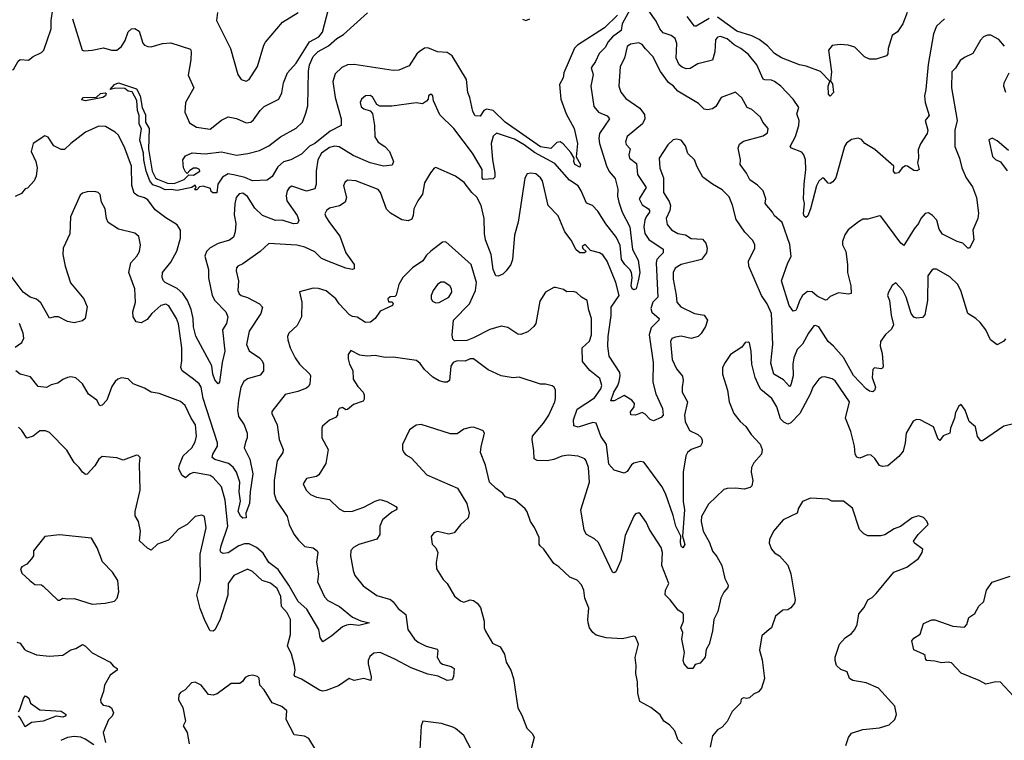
# Model space of a CAD drawing. Extents: x 2199565 to 2323334, y 894172 to 1018966.
# Tile 172 of 256: x 2231842 to 2237859, y 957307 to 961711. Entities that reach past the tile are written whole.
import ezdxf

# ---------------------------------------------------------------- set-up
doc = ezdxf.new("R2010")
doc.units = 0

msp = doc.modelspace()

# ---------------------------------------------------------------- linework, layer by layer
at = {"layer": '0CON10XD'}
for points in [[(2231405, 961717.5), (2231429.4, 961699.4), (2231535, 961645.6), (2231556, 961614), (2231575, 961581.4), (2231645, 961532.5), (2231664.6, 961494.6), (2231685, 961470.8), (2231782.9, 961402.9), (2231805, 961405.8), (2231832.5, 961457.5), (2231845, 961468), (2231895, 961464.2), (2231923.8, 961486.2), (2231975, 961510.8), (2231988.6, 961525), (2232033.3, 961655), (2232034, 961706), (2232044.6, 961775)], [(2232165.3, 961715), (2232224.7, 961524.7), (2232235, 961520.4), (2232285, 961523.6), (2232355, 961538.5), (2232402.5, 961525), (2232435, 961525.4), (2232465, 961546.4), (2232485.7, 961584.3), (2232505, 961635.7), (2232525, 961654.3), (2232545, 961657.1), (2232571.5, 961641.5), (2232595, 961567.5), (2232605, 961555.7), (2232625, 961546.9), (2232645, 961545.5), (2232715, 961564.6), (2232765, 961568.5), (2232885, 961531.2), (2232890, 961515), (2232888.5, 961465), (2232872.1, 961372.1), (2232906.9, 961295), (2232855.8, 961205), (2232851.9, 961145), (2232879.8, 961079.8), (2232923.3, 961053.3), (2233005, 961041.8), (2233075, 961097.3), (2233115, 961116.4), (2233166.7, 961106.7), (2233225, 961080), (2233254.6, 961085.4), (2233271.7, 961098.3), (2233310.5, 961155), (2233335, 961180), (2233425.8, 961225), (2233444.4, 961264.4), (2233453.8, 961325), (2233478.5, 961385), (2233532.1, 961445), (2233612.5, 961575), (2233670.8, 961605), (2233692.6, 961635), (2233728.8, 961775)], [(2235495, 961737.8), (2235415, 961660), (2235251.1, 961555), (2235232.7, 961537.3), (2235166.1, 961385), (2235162.7, 961355), (2235140, 961315), (2235148.5, 961225), (2235181.1, 961135), (2235230.5, 961045), (2235250, 960955), (2235242.5, 960872.5), (2235268.8, 960825), (2235265, 960810), (2235234.3, 960825), (2235227.5, 960845), (2235230, 960865), (2235209.1, 960899.1), (2235162.3, 960952.3), (2235145, 960963.5), (2235125, 960961.1), (2235087.2, 960922.8), (2235025, 960933.2), (2234808.9, 961085), (2234735, 961155.3), (2234695, 961163.9), (2234678.9, 961155), (2234655, 961122), (2234625, 961123.8), (2234610.2, 961150.2), (2234592.9, 961235), (2234580.8, 961265), (2234571.8, 961345), (2234485, 961489.5), (2234455, 961510), (2234395, 961514.4), (2234335, 961538), (2234315, 961536.2), (2234283.8, 961515), (2234268.3, 961501.7), (2234221.2, 961428.8), (2234158.7, 961401.3), (2234125, 961399.6), (2233885, 961436), (2233845, 961433.8), (2233810.5, 961419.5), (2233770.5, 961379.5), (2233756.2, 961333.8), (2233770.3, 961235), (2233805.7, 961105), (2233805.5, 961064.5), (2233739.6, 961030.4), (2233646.4, 960955), (2233612.4, 960937.6), (2233565, 960889.4), (2233498.8, 960855), (2233455, 960841.8), (2233419.1, 960810.9), (2233385, 960752.5), (2233355, 960730.8), (2233265, 960726.2), (2233217.3, 960747.3), (2233158.5, 960761.5), (2233115, 960768.5), (2233081.9, 960748.1), (2233052.5, 960705), (2233047.5, 960652.5), (2233023, 960653), (2233011.7, 960661.7), (2233008.3, 960678.3), (2232963.6, 960693.6), (2232941.2, 960688.8), (2232925, 960670), (2232915, 960670), (2232910, 960675), (2232920, 960685), (2232915, 960700), (2232893.8, 960686.2), (2232805, 960666.4), (2232767.6, 960672.4), (2232730.2, 960670.2), (2232697.9, 960687.9), (2232655, 960700.7), (2232638.2, 960725), (2232615.4, 960785), (2232600.4, 960855), (2232598.9, 960895), (2232576.2, 960975), (2232587.1, 961045), (2232572.8, 961072.8), (2232572.3, 961125), (2232561.5, 961155), (2232556.8, 961216.8), (2232529.1, 961269.1), (2232505, 961273.1), (2232485, 961291.1), (2232428.3, 961291.7), (2232394, 961284), (2232421.4, 961315), (2232445, 961325.5), (2232555, 961287.5), (2232577.9, 961245), (2232589.4, 961175), (2232610, 961130), (2232611.2, 961085), (2232633.5, 961045), (2232629.6, 960919.6), (2232651.5, 960785), (2232672.5, 960745), (2232685, 960735.5), (2232745, 960711.8), (2232785, 960708.9), (2232846.2, 960735), (2232875, 960762.5), (2232905, 960760.8), (2232943.3, 960785), (2232940, 960795), (2232925, 960802.5), (2232905, 960802.5), (2232880.7, 960789.3), (2232865, 960770), (2232855, 960780), (2232842, 960805), (2232838.8, 960855), (2232855, 960879.2), (2232896.4, 960896.4), (2232975, 960890), (2233075, 960903.3), (2233167.4, 960882.6), (2233236.9, 960893.1), (2233307.7, 960912.3), (2233365, 960940), (2233436.2, 960995), (2233532.3, 961047.7), (2233569.4, 961085), (2233590.5, 961139.5), (2233602.5, 961185), (2233605.8, 961395.8), (2233613.3, 961435), (2233634.8, 961485), (2233665, 961515.7), (2233729.6, 961550.4), (2233779.6, 961595), (2233820.8, 961619.2), (2233967.7, 961752.3)], [(2233050, 961755), (2233045.6, 961705), (2233130.8, 961535), (2233174.2, 961375), (2233195, 961346.2), (2233225, 961334), (2233243.8, 961345), (2233294.3, 961425), (2233333.3, 961555), (2233345, 961574.2), (2233448, 961695), (2233544, 961755)], [(2235581.2, 961788.8), (2235523.9, 961685), (2235516.4, 961645), (2235464.7, 961605), (2235438, 961575), (2235418.7, 961541.3), (2235383.2, 961505), (2235361.5, 961455), (2235333.8, 961416.2), (2235346.7, 961375), (2235332.9, 961305), (2235350.8, 961180.8), (2235379.2, 961145), (2235432.8, 961122.8), (2235445.5, 961105), (2235385.3, 961014.7), (2235380.4, 960985), (2235385.4, 960955), (2235427.7, 960817.7), (2235445, 960782.2), (2235480, 960740), (2235496.3, 960675), (2235495, 960632.5), (2235503.3, 960595), (2235522.8, 960535), (2235570.2, 960445), (2235586.6, 960306.6), (2235620.9, 960240.9), (2235630.6, 960165), (2235620.5, 960115), (2235609.5, 960065), (2235595, 960059.2), (2235585, 960066.5), (2235578.8, 960085), (2235584.4, 960135), (2235580.4, 960165), (2235571.1, 960185), (2235539.6, 960215), (2235519.9, 960245), (2235511.3, 960331.3), (2235489.3, 960379.3), (2235423.6, 960463.6), (2235375, 960540), (2235341.9, 960575), (2235305, 960589.2), (2235273.8, 960665), (2235255, 960695.6), (2235200.8, 960730.8), (2235111, 960831), (2234988.2, 960898.2), (2234925, 960946.2), (2234865, 960980.2), (2234755, 961018.1), (2234735, 960998), (2234723.4, 960955), (2234730.8, 960855), (2234745.5, 960774.5), (2234745, 960747.5), (2234735, 960738), (2234674.7, 960735), (2234668.8, 960745), (2234668.9, 960795), (2234608.6, 960895), (2234495, 961046), (2234408.3, 961128.3), (2234370, 961215), (2234366.2, 961245), (2234355, 961256.2), (2234340, 961245), (2234337.5, 961225), (2234327.7, 961212.3), (2234303.6, 961196.4), (2234265, 961202.5), (2234115, 961182.9), (2234042.5, 961182.5), (2234025, 961193.3), (2234000.8, 961235), (2233985, 961248.1), (2233955, 961245.5), (2233931.5, 961225), (2233923.5, 961205), (2233928.6, 961178.6), (2233945, 961165.6), (2233983.1, 961153.1), (2233998.3, 961138.3), (2234010.8, 961065), (2234011.8, 960995), (2234032.7, 960962.7), (2234072.9, 960935), (2234101.4, 960905), (2234125.8, 960845), (2234118.3, 960821.7), (2234065, 960816.5), (2233984.5, 960835.5), (2233880.1, 960880.1), (2233795, 960933.4), (2233765, 960937.4), (2233735, 960930.2), (2233686.7, 960895), (2233664.8, 960855.2), (2233654.3, 960785), (2233652.9, 960705), (2233645, 960678), (2233595, 960662.7), (2233505, 960694.3), (2233487.8, 960682.2), (2233476, 960664), (2233470.4, 960635), (2233473.6, 960603.6), (2233537.5, 960515), (2233547, 960483), (2233540, 960465), (2233515, 960462.3), (2233445, 960484.7), (2233404.4, 960484.4), (2233324.9, 960514.9), (2233278.8, 960558.8), (2233235, 960631.1), (2233205, 960650.9), (2233182.7, 960647.3), (2233165.3, 960624.7), (2233156.1, 960585), (2233151.9, 960518.1)], [(2237493.3, 961715), (2237445, 961670.8), (2237425.4, 961625), (2237393.9, 961436.1), (2237380, 961285), (2237371.1, 961245), (2237375.4, 961205.4), (2237398.9, 961125), (2237375.8, 961094.2), (2237391.8, 961035), (2237387.1, 961015), (2237347.4, 960952.6), (2237331.8, 960915), (2237334.2, 960865.8), (2237328, 960835), (2237338.8, 960795), (2237325, 960787.5), (2237305, 960790), (2237266.2, 960816.2), (2237255, 960817.8), (2237234.6, 960805.4), (2237212.9, 960775), (2237191.1, 960771.1), (2237182.1, 960785), (2237183.8, 960815), (2237067, 960917), (2237007.1, 960955), (2236985, 960978.5), (2236965, 960987.1), (2236925, 960978.2), (2236895, 960955.5), (2236881.2, 960935), (2236829.2, 960745), (2236810.6, 960719.4), (2236795, 960710), (2236782.7, 960712.7), (2236755, 960741.4), (2236745, 960741.4), (2236725, 960723.3), (2236710.2, 960695), (2236675.2, 960554.8), (2236658.1, 960511.9), (2236645, 960501.4), (2236635, 960510.6), (2236631.2, 960525), (2236637.2, 960587.2), (2236632.1, 960615), (2236635.3, 960705), (2236646.7, 960795), (2236644.6, 960855), (2236634.1, 960884.1), (2236620.7, 960900.7), (2236558, 960925), (2236550.8, 960935), (2236582.6, 960997.4), (2236603.6, 961065), (2236604.4, 961095), (2236590, 961135), (2236603.8, 961175), (2236568.6, 961225), (2236529.4, 961265), (2236493.1, 961305), (2236455, 961333.1), (2236435, 961341.9), (2236395, 961342.5), (2236385, 961348.2), (2236345.6, 961435.6), (2236295, 961497.7), (2236249.1, 961535), (2236207.1, 961557.1), (2236165, 961592.9), (2236125, 961608), (2236105, 961604.4), (2236092.8, 961587.2), (2236090.4, 961515), (2236075, 961463.3), (2235985, 961440), (2235938.5, 961411.5), (2235915, 961410.8), (2235890.3, 961420.3), (2235871.8, 961435), (2235853.1, 961475), (2235856.6, 961565), (2235847.8, 961595), (2235822, 961615), (2235775, 961629.5), (2235752.8, 961655), (2235730.7, 961700.7), (2235686.9, 961765)], [(2237266, 961755), (2237238, 961685), (2237205, 961636.7), (2237172.5, 961615), (2237148, 961535), (2237147.5, 961502.5), (2237139.3, 961490.7), (2237075, 961468.8), (2237035, 961470), (2237005, 961483.3), (2236945, 961542), (2236904.1, 961555.9), (2236855, 961558.8), (2236806.7, 961553.3), (2236783.8, 961525), (2236803, 961393), (2236796.7, 961335), (2236808.5, 961318.5), (2236815.5, 961265), (2236795, 961244.2), (2236784.6, 961254.6), (2236782.9, 961305), (2236792.5, 961335), (2236735, 961394), (2236647.3, 961427.3), (2236606.7, 961435), (2236497.8, 961477.8), (2236455, 961504.5), (2236411.5, 961551.5), (2236360, 961590), (2236315, 961612.7), (2236225, 961641.3), (2236105, 961725.2)], [(2234915, 961714), (2234935, 961706), (2234960, 961715)], [(2236055, 961718.9), (2235975, 961671.4), (2235965, 961671.4), (2235919.7, 961729.7)], [(2237859.8, 961549.8), (2237825, 961589.2), (2237775.8, 961615.8), (2237755, 961615.8), (2237730.8, 961605), (2237712.9, 961585), (2237666.2, 961505), (2237615, 961480), (2237589.7, 961460.3), (2237561.2, 961415), (2237537.5, 961392.5), (2237535.4, 961295), (2237569.6, 961095), (2237556.9, 961035), (2237555.5, 960995.5), (2237556.5, 960935), (2237584, 960865), (2237599.6, 960805), (2237625.5, 960745), (2237665, 960690), (2237689.6, 960625), (2237701.3, 960528.7), (2237697.5, 960495), (2237665.7, 960424.3), (2237672.9, 960365), (2237645.9, 960314.1), (2237635, 960314), (2237604.5, 960344.5), (2237570, 960355), (2237480.5, 960400.5), (2237460.6, 960430.6), (2237445.4, 960485.4), (2237420.8, 960515), (2237395, 960530.8), (2237374.4, 960525.6), (2237347.5, 960495), (2237334.2, 960465), (2237306.8, 960433.2), (2237245, 960330), (2237226.2, 960345), (2237105, 960509.2), (2237095, 960512), (2237025, 960491.2), (2236995, 960492), (2236968, 960475), (2236905, 960426.2), (2236883.3, 960395), (2236869.5, 960355), (2236870.6, 960335), (2236889.5, 960295), (2236900.9, 960215), (2236899.6, 960165), (2236921.5, 960085), (2236923.3, 960036.7), (2236906.4, 960033.6), (2236845, 960042), (2236795, 960020), (2236775, 959998.8), (2236765, 959997.5), (2236715, 960021.8), (2236685, 960046.9), (2236655, 960049.1), (2236625, 960025.7), (2236606.4, 959993.6), (2236591.5, 959945), (2236585, 959934.3), (2236569.2, 959929.2), (2236544.7, 959964.7), (2236496.9, 960115), (2236536.5, 960225), (2236556.5, 960263.5), (2236547, 960337), (2236501.1, 960471.1), (2236452, 960515), (2236442, 960535), (2236397, 960587), (2236402, 960615), (2236385.5, 960665.5), (2236350.2, 960700.2), (2236302.6, 960732.6), (2236282.8, 960772.8), (2236243.8, 960825), (2236245.6, 960855), (2236232.9, 960925), (2236240.9, 960949.1), (2236265, 960969.2), (2236385, 961001.4), (2236410.7, 961019.3), (2236415.7, 961045), (2236383.8, 961083.8), (2236369.4, 961115), (2236315, 961161.2), (2236286.7, 961175), (2236255, 961234), (2236215, 961267.5), (2236128, 961235), (2236095, 961181.2), (2236075, 961166), (2236045, 961160), (2236025, 961164.2), (2235989.2, 961199.2), (2235863.9, 961273.9), (2235837.1, 961305), (2235806.8, 961326.8), (2235757.3, 961395), (2235710.9, 961485), (2235666.4, 961533.6), (2235645, 961560), (2235625, 961568.9), (2235575, 961560.8), (2235555, 961546.9), (2235538, 961475), (2235511.2, 961425), (2235503.8, 961305), (2235515, 961268), (2235545, 961230), (2235630.9, 961170.9), (2235660.6, 961130.6), (2235661.1, 961105), (2235646.7, 961075), (2235553.8, 960996.2), (2235543.8, 960965), (2235548.7, 960948.7), (2235571.8, 960921.8), (2235564.5, 960885), (2235568.8, 960865), (2235611.7, 960831.7), (2235617.3, 960765), (2235670, 960685), (2235627.9, 960615), (2235645, 960578.5), (2235685, 960555.5), (2235691.1, 960545), (2235690.9, 960535), (2235669.4, 960505), (2235662.8, 960485), (2235656.6, 960445), (2235661.6, 960405), (2235687.4, 960367.4), (2235775, 960307.8), (2235774.7, 960285.3), (2235755, 960266.9), (2235734.8, 960245.2), (2235730.8, 960225), (2235740.6, 960015), (2235710.4, 959985), (2235697.9, 959945), (2235704.4, 959924.4), (2235748.6, 959885), (2235747.1, 959875), (2235701.6, 959828.4), (2235688.7, 959785), (2235712.5, 959615), (2235710.6, 959495), (2235728.9, 959425), (2235769.1, 959335), (2235773.5, 959295), (2235760.8, 959279.2), (2235715, 959259.6), (2235695, 959267.8), (2235665, 959300.8), (2235645, 959311.1), (2235605, 959294.4), (2235576.9, 959296.9), (2235573.9, 959315), (2235596.7, 959345), (2235599.1, 959365), (2235583.3, 959385), (2235535, 959413.8), (2235475, 959381.8), (2235455, 959382), (2235473, 959435), (2235497.8, 959475), (2235505, 959500), (2235511.8, 959535), (2235508.2, 959555), (2235443.3, 959655), (2235435.3, 959715), (2235437.7, 959775), (2235456.3, 959903.7), (2235456.4, 959953.6), (2235505.2, 960025), (2235484.7, 960104.7), (2235432.2, 960235), (2235405, 960274), (2235385, 960286.2), (2235329.5, 960299.5), (2235296.4, 960336.4), (2235280, 960325), (2235282.7, 960312.7), (2235302.5, 960295), (2235292.5, 960285), (2235265, 960286.2), (2235242, 960305), (2235212.8, 960362.8), (2235173.6, 960415), (2235132.8, 960512.8), (2235071.5, 960575), (2235036.7, 960725), (2235025, 960744), (2234995, 960768.6), (2234965, 960772.9), (2234942.1, 960767.9), (2234927.9, 960742.1), (2234887, 960473), (2234865.5, 960394.5), (2234853.1, 960245), (2234842.5, 960215), (2234813.9, 960176.1), (2234793.6, 960156.4), (2234765, 960144), (2234752.5, 960145), (2234735, 960184), (2234722.5, 960275), (2234688.8, 960365), (2234681.6, 960405), (2234679.6, 960495), (2234661.5, 960575), (2234635, 960625.8), (2234604.6, 960654.6), (2234558, 960715), (2234506, 960755), (2234385, 960808), (2234375, 960803.8), (2234352, 960775), (2234316.2, 960713.8), (2234302.5, 960645), (2234275, 960602.9), (2234250.9, 960555), (2234246.4, 960513.6), (2234237.4, 960492.6), (2234215, 960482.5), (2234177.7, 960487.7), (2234107.7, 960527.7), (2234083.2, 960553.2), (2234047.5, 960655), (2234033.3, 960673.3), (2233896.7, 960725), (2233845, 960729.2), (2233828, 960715), (2233820, 960695), (2233839.2, 960625), (2233831.4, 960595), (2233796.5, 960573.5), (2233735, 960559.3), (2233717.3, 960545), (2233706.4, 960525), (2233712.3, 960505), (2233735, 960470.5), (2233798.1, 960388.1), (2233835.6, 960285), (2233885.6, 960215), (2233885, 960187.5), (2233875, 960183.8), (2233835, 960191.5), (2233715, 960238.2), (2233683.5, 960253.5), (2233645, 960291.2), (2233585, 960321.5), (2233535, 960333.8)], [(2237867.5, 961265), (2237855.5, 961305), (2237857.8, 961325), (2237887.3, 961385)], [(2232245, 961214.7), (2232221.8, 961221.8), (2232227.5, 961235), (2232312, 961238), (2232335, 961258.7), (2232364.1, 961264.1), (2232370, 961260), (2232365.4, 961245), (2232349.2, 961235), (2232245, 961214.7)], [(2233151.9, 960518.1), (2233163.3, 960465), (2233158.9, 960415), (2233149.1, 960380.9), (2233125, 960362.5), (2233055, 960342.9), (2233005, 960316.1), (2232983.4, 960295), (2232972.7, 960265), (2232994.7, 960185), (2232995, 960132.5), (2233017.4, 960025), (2233035, 959994.2), (2233101.4, 959925), (2233114.3, 959895), (2233106.6, 959853.4), (2233080.4, 959815), (2233096.5, 959685), (2233078.4, 959615), (2233063.6, 959496.4), (2233055, 959485.8), (2233035, 959510.6), (2233023.2, 959545), (2233016.6, 959595), (2232917.4, 959777.4), (2232903.4, 959833.4), (2232901.6, 959885), (2232889.6, 959940.4), (2232868.2, 959995), (2232838.4, 960038.4), (2232805, 960067.4), (2232731.4, 960105), (2232720, 960115), (2232713.1, 960135), (2232713.8, 960165), (2232765, 960229.1), (2232803.1, 960296.9), (2232825.2, 960375), (2232824.6, 960425), (2232805, 960457.3), (2232735, 960499.8), (2232669.4, 960549.4), (2232625, 960610.8), (2232605, 960622.7), (2232563.2, 960633.3), (2232540.6, 960650.6), (2232527.3, 960697.3), (2232524.3, 960815), (2232485, 960925.7), (2232445, 961004.3), (2232425, 961024.3), (2232367.3, 961057.3), (2232325, 961060.5), (2232243.3, 961023.3), (2232155, 960954.3), (2232115, 960917.5), (2232095, 960916.9), (2232049.7, 960939.7), (2232015, 960992.2), (2231995, 961000.8), (2231924.3, 960955), (2231912.5, 960905), (2231940.8, 960845), (2231948.8, 960805), (2231943.3, 960755), (2231930, 960725), (2231888.8, 960681.2), (2231875, 960676.7), (2231852.3, 960647.7), (2231815, 960630.8)], [(2237865, 959760), (2237855, 959746.2), (2237815, 959723.3), (2237775, 959754.2), (2237746.1, 959816.1), (2237710.2, 959860.2), (2237685.3, 959885.3), (2237635.6, 959915), (2237593.5, 960055), (2237573.1, 960095), (2237525, 960140), (2237445, 960185.6), (2237425, 960185.7), (2237415, 960179.2), (2237392.2, 960145), (2237389.5, 959995), (2237379.8, 959940.2), (2237372.3, 959907.7), (2237358.5, 959891.5), (2237325, 959886), (2237305, 959893.8), (2237288.6, 959915), (2237258.1, 960015), (2237237.5, 960055), (2237195, 960103.3), (2237172.7, 960087.3), (2237150, 960045), (2237145.8, 960025), (2237157.5, 959995), (2237168.1, 959905), (2237182.1, 959845), (2237170.2, 959819.8), (2237132.4, 959787.6), (2237101.4, 959745), (2237100, 959715), (2237111.3, 959671.3), (2237118.2, 959591.8), (2237115, 959582), (2237105, 959577.1), (2237065, 959583.8), (2237055, 959572.5), (2237051.9, 959525), (2237072, 959465), (2237066.2, 959445), (2237055, 959436.7), (2237035, 959440), (2237015, 959455.6), (2236937.2, 959537.2), (2236875.6, 959645.6), (2236815.2, 959715.2), (2236781.3, 959745), (2236725, 959833.3), (2236705, 959842.2), (2236695, 959839.4), (2236661.1, 959795), (2236625, 959728.5), (2236592.8, 959695), (2236573.3, 959645), (2236566.5, 959605), (2236567.6, 959535), (2236555, 959479.2), (2236545, 959470), (2236509.1, 959509.1), (2236450.9, 959545), (2236431.1, 959611.1), (2236444.8, 959725), (2236435.8, 959915), (2236409.1, 959975), (2236374.7, 960025), (2236296.9, 960205), (2236295.6, 960235), (2236333.3, 960315), (2236334.3, 960335.7), (2236321.7, 960361.7), (2236272.9, 960412.9), (2236219.3, 960489.3), (2236197.1, 960577.1), (2236177.3, 960627.3), (2236135, 960670.5), (2236076.2, 960705), (2236017.4, 960747.4), (2235981.1, 960811.1), (2235965, 960853.3), (2235925, 960893.3), (2235910.6, 960940.6), (2235885, 960974), (2235855, 960980.8), (2235835, 960976), (2235802.9, 960945), (2235750, 960865), (2235752.7, 960802.7), (2235775.9, 960745), (2235776, 960655), (2235809.9, 960599.9), (2235818.6, 960575), (2235814.4, 960545.6), (2235792, 960495), (2235799.2, 960459.2), (2235825, 960427.5), (2235864, 960405), (2235910, 960395), (2235945, 960373.6), (2236015, 960370), (2236035.5, 960345.5), (2236043.1, 960315), (2236038.1, 960285), (2236009.2, 960245), (2235885, 960215.2), (2235846.7, 960193.3), (2235834.7, 960165), (2235834.7, 960125), (2235852.7, 960027.3), (2235858.1, 959985), (2235881.8, 959955), (2235965, 959916.1), (2236025.3, 959905.3), (2236045.6, 959875), (2236032.2, 959835), (2236006.9, 959793.1), (2235988, 959775), (2235945, 959762.7), (2235885, 959776), (2235848.4, 959771.6), (2235827.8, 959762.2), (2235819.2, 959745), (2235828.9, 959635), (2235855, 959578.1), (2235892.1, 959532.1), (2235896.8, 959505), (2235889.2, 959465), (2235890.8, 959435), (2235922.5, 959375), (2235904.1, 959295), (2235908.2, 959255), (2235935, 959200.6), (2235986, 959175), (2236006.9, 959156.9), (2236011.9, 959141.9), (2236012.2, 959125), (2236002.5, 959105), (2235945, 959084.4), (2235922.9, 959065), (2235913.3, 959045), (2235896.2, 958945), (2235896.9, 958766.9), (2235903.6, 958715), (2235892.5, 958555), (2235905.4, 958504.6), (2235895, 958484), (2235885, 958494.3), (2235879.2, 958515), (2235882.5, 958555), (2235851.3, 958615), (2235835, 958681.2), (2235788.7, 958815), (2235765, 958858.9), (2235665, 958996.2), (2235655, 959006.2), (2235635, 959010.8), (2235595, 959000.8), (2235579.7, 958990.3), (2235555, 958948.8), (2235535, 958938.8), (2235475, 958957.1), (2235441.8, 958995), (2235427.5, 959115), (2235393.4, 959165), (2235365.5, 959245), (2235345, 959248.2), (2235255, 959221.2), (2235228.9, 959228.9), (2235226.4, 959265), (2235248.7, 959331.3), (2235355, 959400.9), (2235392.1, 959455), (2235398.2, 959475), (2235387.6, 959517.6), (2235325, 959566.4), (2235281.2, 959621.2), (2235279.1, 959705), (2235323.4, 959746.6), (2235336.7, 959785), (2235335.5, 959885), (2235318.9, 959935), (2235308.8, 959995), (2235275, 960014.4), (2235245, 960043.1), (2235225, 960050), (2235185, 960048), (2235165, 960062), (2235116.2, 960073.8), (2235105, 960073.3), (2235055, 960046), (2235020.2, 959989.8), (2234996.2, 959853.8), (2234984.6, 959835.4), (2234946.4, 959803.6), (2234905, 959787.8), (2234885, 959788.5), (2234825, 959828.9), (2234785, 959838.1), (2234715, 959817.3), (2234615, 959767.1), (2234575, 959750.8), (2234498, 959748), (2234488.8, 959758.8), (2234485.6, 959785), (2234493.2, 959875), (2234590.2, 959975), (2234626.5, 960055), (2234634.1, 960105), (2234600, 960215), (2234445, 960354.2), (2234425, 960350.8), (2234354.7, 960295.3), (2234328.5, 960271.5), (2234305, 960237.1), (2234241.9, 960195), (2234184, 960135), (2234157.9, 960092.1), (2234143.1, 960026.9), (2234135, 960019.4), (2234105, 960017), (2234091.6, 960005), (2234095, 959985.7), (2234115.6, 959985.6), (2234125, 959977.5), (2234120, 959965), (2234045, 959928.6), (2234013.3, 959885), (2233985, 959862.7), (2233955, 959859.5), (2233905, 959892.5), (2233875, 959896.5), (2233857.3, 959907.3), (2233794, 959974), (2233772.9, 960005), (2233714.5, 960054.5), (2233668.3, 960068.3), (2233635, 960070.6), (2233551.7, 960048.3), (2233565.7, 959985), (2233564.4, 959895), (2233537.6, 959842.4), (2233486.9, 959795), (2233478.9, 959775), (2233479.5, 959755), (2233495.5, 959705), (2233524.4, 959645), (2233551.4, 959605), (2233614.3, 959545), (2233618.6, 959535), (2233614.5, 959485), (2233609.5, 959470.5), (2233595, 959459.5), (2233541.2, 959438.8), (2233465, 959420.6), (2233382.7, 959317.3), (2233382, 959305), (2233414.5, 959234.5), (2233428.1, 959145), (2233452.5, 959085), (2233449.2, 959065), (2233415.4, 959014.6), (2233396.2, 958895), (2233397.3, 958815), (2233409.1, 958775), (2233475.5, 958675), (2233488.6, 958625), (2233517.6, 958567.6), (2233545, 958530), (2233585, 958491.4), (2233635, 958484), (2233660, 958465), (2233664, 958454), (2233655.6, 958395), (2233667.1, 958325), (2233662.1, 958275), (2233705, 958184.3), (2233725, 958162.2), (2233795.3, 958125.3), (2233875, 958060.4), (2233927.5, 958037.5), (2233978.8, 958025), (2233915, 958009.1), (2233864.4, 958015.6), (2233838.3, 958011.7), (2233815, 958001.2), (2233749.2, 957945), (2233695, 957908.8), (2233678.2, 957935), (2233668.9, 957985), (2233597.5, 958107.5), (2233544.1, 958155), (2233485.9, 958255.9), (2233420.5, 958350.5), (2233364.3, 958394.3), (2233329.9, 958449.9), (2233289.1, 958485), (2233245, 958508.2), (2233215, 958507.6), (2233181.1, 958495), (2233115, 958453), (2233085, 958449.3), (2233072.2, 958455), (2233067.9, 958467.9), (2233072.4, 958495), (2233114.8, 958615), (2233096.8, 958775), (2233075.7, 958855.7), (2233025, 958912.5), (2233005, 958925.4), (2232905.7, 958944.3), (2232884.3, 958935.7), (2232855, 958910.6), (2232835.7, 958925), (2232813.5, 958965), (2232815.6, 958985), (2232841.8, 959045), (2232894.5, 959095), (2232915, 959132)], [(2237885, 960912), (2237815, 960971.4), (2237785, 960985.8), (2237765, 960977.5), (2237786.9, 960875), (2237805, 960855.7), (2237835, 960842), (2237876.6, 960786.6)], [(2233535, 960333.8), (2233365, 960342.9), (2233311.4, 960295), (2233205, 960219.5), (2233174.6, 960205.4), (2233167.1, 960195), (2233165.6, 960175), (2233180, 960115), (2233175.7, 960055), (2233183.3, 960035), (2233195, 960024.4), (2233235, 960012.1), (2233308, 959975), (2233326.1, 959953.9), (2233314.5, 959915.5), (2233245, 959807.5), (2233228.2, 959725), (2233245, 959686.5), (2233307.1, 959645), (2233323.1, 959625), (2233331.1, 959605), (2233330.8, 959565), (2233312, 959538), (2233233.8, 959516.2), (2233211.2, 959498.8), (2233193.8, 959465), (2233179.1, 959385), (2233173.6, 959325), (2233179.4, 959285), (2233214.3, 959234.3), (2233232.5, 959185), (2233231.8, 959155), (2233221.9, 959128.1), (2233213.6, 959095), (2233248.7, 959025), (2233266.8, 958935), (2233250, 958825), (2233246.3, 958753.7), (2233224.5, 958695), (2233225, 958667.5), (2233205.6, 958664.4), (2233193.6, 958675), (2233176.9, 958705), (2233192.1, 958767.9), (2233184.1, 958825), (2233186.4, 958885), (2233167.2, 958945), (2233146.3, 958976.3), (2233118.6, 958998.6), (2233035, 959023.3), (2233018.8, 959035), (2233022.4, 959055), (2233050.7, 959105), (2233050.6, 959125), (2232963.2, 959395), (2232951.8, 959465), (2232939.2, 959485), (2232904.4, 959515), (2232833.8, 959565), (2232827.3, 959585), (2232832, 959625), (2232832.7, 959705), (2232813, 959853), (2232800.4, 959885), (2232753.1, 959963.1), (2232735, 959971.5), (2232705, 959964.4), (2232649.5, 959915), (2232620.8, 959879.2), (2232585, 959858.9), (2232553.9, 959863.9), (2232535.5, 959895), (2232533.2, 959925), (2232549.1, 959985), (2232545.9, 960065), (2232508.8, 960165), (2232521.5, 960225), (2232558, 960265), (2232574.2, 960295), (2232580, 960335), (2232569.2, 960385), (2232545, 960405.8), (2232445, 960431.4), (2232382.2, 960472.2), (2232371.5, 960495), (2232363.8, 960555), (2232341.2, 960595), (2232333.1, 960643.1), (2232321.2, 960655), (2232301.7, 960661.7), (2232255, 960657.8), (2232225, 960651.4), (2232210.9, 960639.1), (2232151.9, 960505), (2232147.6, 960402.4), (2232107.5, 960315), (2232105.7, 960275), (2232119.1, 960205), (2232153.3, 960103.3), (2232234, 960005), (2232253.8, 959955), (2232242.5, 959885), (2232225, 959870), (2232175, 959858.8), (2232135, 959866), (2232080, 959895), (2232055, 959895.8), (2232025, 959886.2), (2231970.5, 959980.5), (2231945, 960003.5), (2231905, 960014.4), (2231862.9, 960045), (2231728.2, 960225)], [(2234385, 959980), (2234405, 959981.9), (2234464.2, 960015), (2234483.1, 960045), (2234481.4, 960065), (2234470, 960085), (2234435, 960106.5), (2234415, 960106.5), (2234395, 960091.9), (2234368.5, 960055), (2234355.7, 960025), (2234355.8, 960005.8), (2234365, 959991.2), (2234385, 959980)], [(2231815, 959710), (2231855, 959738), (2231867.5, 959765), (2231862.9, 959795), (2231840, 959855)], [(2237915, 959242), (2237855, 959226.2), (2237725, 959137.5), (2237715, 959137.5), (2237695, 959163.3), (2237682.7, 959222.7), (2237643.8, 959255), (2237620, 959325), (2237595, 959360), (2237581.7, 959348.3), (2237560.5, 959309.5), (2237554, 959275), (2237530, 959215), (2237526.7, 959185), (2237485, 959167.5), (2237465, 959140), (2237455, 959147.5), (2237425, 959222.5), (2237343.6, 959266.4), (2237321.7, 959268.3), (2237302.3, 959257.7), (2237258, 959185), (2237253.1, 959125), (2237241.4, 959075), (2237215, 959041.2), (2237146.7, 958985), (2237115, 958980.6), (2237095, 958985.8), (2237068.3, 959028.3), (2237045, 959049.2), (2237025, 959051.4), (2236975, 959031.1), (2236957.8, 959037.8), (2236947.9, 959055), (2236944, 959104), (2236921.5, 959195), (2236888.8, 959275), (2236913.6, 959375), (2236825, 959503.1), (2236806.9, 959516.9), (2236761.8, 959528.2), (2236743.5, 959526.5), (2236725, 959514.2), (2236688.9, 959465), (2236674, 959426), (2236609.4, 959305), (2236555, 959248), (2236535, 959240), (2236511.1, 959251.1), (2236491.2, 959271.2), (2236468.9, 959345), (2236437.8, 959395), (2236371.8, 959451.8), (2236360.1, 959470.1), (2236336.5, 959525), (2236316.4, 959605), (2236312.5, 959685), (2236302.5, 959735), (2236295, 959740), (2236275, 959737.5), (2236255, 959710), (2236185, 959663.8), (2236152.5, 959615), (2236137.5, 959585), (2236135.8, 959545), (2236167.6, 959447.6), (2236177.1, 959375), (2236205.6, 959305), (2236244.4, 959255), (2236279.4, 959225), (2236312, 959175), (2236366.4, 959116.4), (2236378.1, 959085), (2236374, 959055), (2236327.8, 959002.2), (2236314.3, 958975), (2236311.4, 958945), (2236322.9, 958895), (2236315, 958861.2), (2236305, 958852), (2236268.8, 958841.2), (2236215, 958848), (2236165, 958846.7), (2236145, 958840), (2236050.7, 958749.3), (2236008.2, 958675), (2236006.8, 958645), (2236017.7, 958585), (2236057.3, 958515), (2236075, 958462), (2236101.2, 958431.2), (2236131.8, 958375), (2236151.8, 958295), (2236171.9, 958255), (2236169.5, 958240.5), (2236145, 958212), (2236125.6, 958175), (2236107.5, 958095), (2236084.5, 958045), (2236074.5, 957975), (2236055.4, 957894.6), (2236037.7, 957862.3), (2236031.2, 957815), (2236000.7, 957779.3), (2235970.5, 957769.5), (2235955, 957746.7), (2235926.4, 957746.4), (2235903.3, 957775), (2235896.7, 957795), (2235903.6, 957843.6), (2235888.8, 957925), (2235893.8, 957965), (2235882.5, 957995), (2235899.2, 958035), (2235898, 958075), (2235893.3, 958085), (2235865, 958103.3), (2235816.2, 958166.2), (2235785.3, 958195.3), (2235787.7, 958225), (2235807.7, 958265), (2235765.9, 958375), (2235769.6, 958455), (2235761.5, 958485), (2235689.5, 958595), (2235669.5, 958639.5), (2235635, 958690), (2235625, 958696.2), (2235605, 958691.2), (2235595, 958676.2), (2235541.3, 958558.7), (2235514.4, 958405), (2235485, 958336.2), (2235475, 958330.8), (2235465, 958334.2), (2235378.9, 958515), (2235355, 958538.1), (2235304.6, 958564.6), (2235291.3, 958591.3), (2235270, 958715), (2235322.9, 958885), (2235318.1, 958975), (2235304.3, 959014.3), (2235295, 959026.7), (2235255, 959042.5), (2235195, 959050), (2235155, 959044.4), (2235106.9, 959023.1), (2235064.6, 959014.6), (2235005, 959016.7), (2234985, 959026.7), (2234984.2, 959075.8), (2234973.1, 959145), (2234975.8, 959165), (2235042.9, 959245), (2235075, 959293.8), (2235111.9, 959375), (2235115.8, 959395.8)], [(2235115.8, 959395.8), (2235117, 959447), (2235108.8, 959465), (2235095, 959474), (2235055, 959484), (2235025, 959484), (2234895, 959526.7), (2234857.3, 959522.7), (2234785, 959533.8), (2234705, 959571.4), (2234615, 959638.6), (2234595, 959638.6), (2234565, 959624.3), (2234515, 959625.4), (2234490, 959615), (2234477.3, 959592.7), (2234468.8, 959505), (2234455, 959496), (2234435, 959495.8), (2234405, 959503.1), (2234367.2, 959527.2), (2234315, 959572.5), (2234289.4, 959609.4), (2234267.3, 959627.3), (2234125, 959648.9), (2234075, 959646.9), (2234015, 959658.1), (2233965, 959654.4), (2233920.6, 959660.6), (2233865, 959690), (2233850, 959665), (2233848.3, 959638.3), (2233858, 959605), (2233877.9, 959567.9), (2233879.2, 959515), (2233908.7, 959468.7), (2233940.8, 959435), (2233947.5, 959417.5), (2233947.8, 959392.2), (2233940.3, 959379.7), (2233881.1, 959358.9), (2233845, 959328), (2233835, 959326.2), (2233815, 959340), (2233795, 959335.7), (2233784.4, 959315), (2233783.8, 959295), (2233771.2, 959278.8), (2233735, 959263.8), (2233693.1, 959226.9), (2233688, 959215), (2233689.2, 959155), (2233726.9, 959085), (2233712.1, 958997.9), (2233670.9, 958929.1), (2233655, 958920), (2233595, 958907.1), (2233574.5, 958875), (2233593.1, 958835), (2233619.3, 958809.3), (2233655, 958792.2), (2233735, 958778.6), (2233795, 958722.5), (2233825, 958705.7), (2233875, 958707.5), (2233945, 958731.2), (2234015, 958768.9), (2234045, 958777.8), (2234085, 958765.6), (2234141.2, 958735), (2234148, 958725), (2234143.3, 958715), (2234115, 958700.8), (2234058.9, 958655), (2234042.5, 958615), (2234041.9, 958565), (2234024.1, 958535.9), (2233915, 958503.6), (2233881.4, 958485), (2233865, 958466), (2233863.1, 958435), (2233879.2, 958345), (2233890.8, 958315), (2233941.8, 958251.8), (2234025, 958191.9), (2234106.9, 958166.9), (2234125, 958154.3), (2234155, 958112.9), (2234201.1, 958075), (2234214.4, 957985), (2234255, 957925.5), (2234276.8, 957906.8), (2234325, 957882.7), (2234393.1, 957863.1), (2234397.8, 957855), (2234393.5, 957815), (2234412.3, 957782.3), (2234425, 957771.5), (2234478.1, 957758.1), (2234497.5, 957745), (2234492.7, 957697.3), (2234484.2, 957675.8), (2234455, 957672.1), (2234399.1, 957699.1), (2234335, 957711.8), (2234235, 957750.9), (2234135, 957803.2), (2234045, 957843.5), (2234005, 957839.1), (2233980.7, 957819.3), (2233970.9, 957795), (2233970.5, 957775), (2233990, 957695), (2233988.3, 957671.7), (2233945, 957684.3), (2233885, 957671.9), (2233855, 957684.2), (2233789.5, 957640.5), (2233715, 957611.2), (2233695, 957608), (2233675, 957614.2), (2233565, 957681.4), (2233525, 957696.7), (2233518.8, 957705), (2233524.4, 957735), (2233521.1, 957765), (2233503, 957833), (2233479.2, 957885), (2233496.9, 957953.1), (2233497.1, 958045), (2233475.9, 958085.9), (2233442.7, 958125), (2233437.9, 958185), (2233415, 958235.3), (2233375, 958266.7), (2233324.3, 958284.3), (2233265, 958338.5), (2233235, 958352.5), (2233151.4, 958315), (2233115.3, 958264.7), (2233112.9, 958195), (2233065, 958042), (2233035, 957981.4), (2233025, 957973.3), (2233005, 957976.9), (2232974.6, 958035), (2232945, 958112), (2232924.7, 958195), (2232947.1, 958282.9), (2232945.5, 958445.5), (2232982.2, 958605), (2232971.2, 958675), (2232955, 958683.3), (2232915, 958673.8), (2232865, 958626.2), (2232812.1, 958597.9), (2232750.3, 958529.7), (2232683.8, 958505), (2232645, 958468.8), (2232622.1, 958482.1), (2232575, 958526.7), (2232581.1, 958585), (2232568.9, 958645), (2232548, 958678), (2232547.9, 958705), (2232578.9, 958835), (2232573.3, 958995), (2232577.5, 959035), (2232565, 959046.7), (2232555, 959050), (2232475, 959020), (2232435, 959034.2), (2232345, 959040.8), (2232325, 959026), (2232300.8, 958985), (2232255, 958933.8), (2232245, 958932), (2232225.8, 958945.8), (2232206, 958975), (2232175, 959004), (2232129.5, 959079.5), (2232025, 959188.8), (2231998.9, 959198.9), (2231965, 959198.1), (2231925, 959165.6), (2231885, 959153.3), (2231855, 959201.2), (2231835, 959221.2)], [(2232915, 959132), (2232921.5, 959165), (2232916.8, 959235), (2232890.4, 959275), (2232853.2, 959353.2), (2232825, 959376.9), (2232695, 959426.9), (2232645, 959434.4), (2232605, 959460), (2232535, 959485.6), (2232505, 959515.7), (2232465, 959522.2), (2232441.2, 959515), (2232425, 959500), (2232405, 959468.8), (2232373.7, 959386.3), (2232345, 959354.2), (2232332, 959352), (2232314, 959385), (2232261.7, 959421.7), (2232225.6, 959485), (2232185, 959522), (2232155, 959528), (2232135, 959524.3), (2232105, 959511.9), (2232075, 959489.2), (2232035, 959479.4), (2232005, 959462.5), (2231955, 959470), (2231907.8, 959527.8), (2231845, 959544.7), (2231817.9, 959565)], [(2235890, 957285), (2235863, 957313), (2235844.3, 957364.3), (2235812.1, 957402.1), (2235778.6, 957425), (2235755, 957462.5), (2235698.3, 957508.3), (2235631.5, 957545), (2235620, 957595), (2235617.7, 957665), (2235606.2, 957715), (2235610, 957765), (2235603.2, 957813.2), (2235622.9, 957895), (2235605, 957940), (2235595, 957942.5), (2235525, 957927.5), (2235425, 957933.5), (2235365, 957950.6), (2235344.3, 957965), (2235324.6, 957994.6), (2235316.5, 958025), (2235313.1, 958045), (2235320, 958115), (2235294.5, 958175), (2235288.5, 958225), (2235275, 958256.7), (2235247.5, 958285), (2235204.4, 958304.4), (2235137.4, 958367.4), (2235105, 958388), (2235044.6, 958474.6), (2235021.9, 958495), (2235015.6, 958505), (2235015.5, 958545.5), (2234987.9, 958607.9), (2234962.5, 958645), (2234943, 958703), (2234931.2, 958721.2), (2234866.6, 958776.6), (2234810, 958795), (2234795, 958816.2), (2234753.8, 958845), (2234713.8, 958885), (2234688.3, 958988.3), (2234658, 959065), (2234661.2, 959101.2), (2234682.5, 959185), (2234675, 959197.5), (2234660, 959205), (2234615, 959220), (2234595, 959218.8), (2234555, 959208), (2234515, 959180.8), (2234475, 959179.2), (2234295, 959236.2), (2234265, 959233.3), (2234223.8, 959205), (2234180.8, 959115), (2234181.2, 959085), (2234188.8, 959065), (2234201.5, 959051.5), (2234235, 959033.8), (2234330.3, 958930.3), (2234517.3, 958847.3), (2234574.1, 958754.1), (2234589.2, 958695), (2234583, 958667), (2234535, 958623.8), (2234495.9, 958574.1), (2234465, 958566.7), (2234395, 958583.3), (2234372.5, 958575), (2234357, 958553), (2234363.3, 958505), (2234385, 958482.5), (2234396.7, 958455), (2234385.9, 958394.1), (2234388, 958355), (2234429.5, 958289.5), (2234455, 958266), (2234498.3, 958188.3), (2234535, 958158.8), (2234555, 958152), (2234595, 958165.8), (2234615, 958161.2), (2234637.5, 958145), (2234657.7, 958117.7), (2234681.2, 958035), (2234681.2, 957995), (2234688.8, 957975), (2234730.6, 957900.6), (2234778.8, 957878.8), (2234805, 957833.3), (2234814.2, 957785), (2234844, 957735), (2234860, 957685), (2234886.7, 957505), (2234910.3, 957460.3), (2234940.3, 957380.3), (2234975, 957346.7), (2234986, 957325), (2234958.8, 957225)], [(2236890, 957275), (2236906.7, 957325), (2236925, 957350), (2236995, 957372.5), (2237095.8, 957384.2), (2237155, 957402), (2237188.8, 957435), (2237200, 957465), (2237189.2, 957515), (2237088.8, 957625), (2237015, 957658.6), (2236933.2, 957673.2), (2236913.3, 957685), (2236897.5, 957725), (2236860.3, 957740.3), (2236833.8, 957765), (2236824.1, 957794.1), (2236825.8, 957815), (2236851.4, 957895), (2236885.8, 957934.2), (2236925, 957960), (2236945.8, 957985), (2236959.4, 958015), (2236970.6, 958079.4), (2237002.1, 958117.9), (2237024, 958165), (2237050.5, 958179.5), (2237075.7, 958204.3), (2237184.4, 958335.6), (2237263.3, 958365), (2237335, 958417.5), (2237356.2, 958455), (2237360, 958475), (2237310.8, 958510.8), (2237303.8, 958525), (2237332.2, 958565), (2237393.3, 958625), (2237385.9, 958645.9), (2237365, 958668.8), (2237335, 958678.8), (2237295, 958666), (2237225, 958613.3), (2237185, 958600), (2237127.7, 958562.3), (2237103.9, 958556.1), (2237025, 958556), (2236999.7, 958569.7), (2236974.5, 958594.5), (2236931.2, 958725), (2236875, 958768.8), (2236805, 958767.5), (2236781.7, 958781.7), (2236675, 958785.8), (2236625, 958765.6), (2236601.9, 958725), (2236593.3, 958695), (2236506.7, 958655), (2236448.8, 958585), (2236424.2, 958535), (2236422.3, 958512.3), (2236436.2, 958475), (2236455, 958452), (2236485, 958433.8), (2236535, 958377.5), (2236554.2, 958324.2), (2236580.8, 958165), (2236576, 958145), (2236553.7, 958116.3), (2236535, 958104.3), (2236505, 958103.3), (2236461.2, 958065), (2236436, 957995), (2236422.5, 957985), (2236376.2, 957945), (2236362.7, 957857.3), (2236378.3, 957798.3), (2236394, 957685), (2236375.7, 957625), (2236356.5, 957603.5), (2236325, 957590), (2236302.5, 957567.5), (2236285, 957562), (2236263.9, 957566.1), (2236250.7, 957559.3), (2236246.2, 957535), (2236195.9, 957484.1), (2236165, 957421.2), (2236135, 957388), (2236105, 957372), (2236076.2, 957335), (2236060.8, 957265)], [(2232285, 958139.2), (2232365, 958144.2), (2232422, 958158), (2232436.7, 958175), (2232448, 958215), (2232442.7, 958282.7), (2232408.1, 958335), (2232347.3, 958397.3), (2232315, 958482.5), (2232281.7, 958541.7), (2232085, 958563.3), (2231995, 958552.5), (2231926.7, 958465), (2231926.2, 958435), (2231915, 958416.7), (2231885, 958382.5), (2231855, 958366.2), (2231846.7, 958355), (2231855, 958327.5), (2231903.2, 958283.2), (2231935, 958258.8), (2231975, 958256.7), (2231985, 958250), (2232075, 958162.5), (2232085, 958162.5), (2232105, 958176.7), (2232135, 958171.2), (2232173.9, 958173.9), (2232285, 958139.2)], [(2237915, 957576.9), (2237835, 957662.7), (2237807.5, 957665), (2237745, 957650), (2237705, 957673.2), (2237595, 957717.3), (2237535, 957779.6), (2237515, 957783.8), (2237475, 957780), (2237435, 957791.3), (2237385.6, 957795.6), (2237376, 957805), (2237374, 957825), (2237365, 957834), (2237305, 957860), (2237294.3, 957915), (2237305, 957931.2), (2237343.8, 957955), (2237365, 958020), (2237415, 958042.5), (2237435, 958044.2), (2237545, 958004), (2237615, 957997.5), (2237630, 958015), (2237642.7, 958057.3), (2237677.5, 958082.5), (2237702.7, 958127.3), (2237733.3, 958155), (2237748.8, 958225), (2237785, 958273.3), (2237895, 958310.8)], [(2231825, 957907.1), (2231845, 957900.5), (2231871.6, 957861.6), (2231885, 957853.1), (2231945, 957828.9), (2232025, 957822.3), (2232105, 957827.1), (2232155, 957859.4), (2232185, 957868.6), (2232225, 957892.5), (2232245, 957882.9), (2232285, 957841.4), (2232394, 957785), (2232412.2, 957762.2), (2232436.7, 957745), (2232436.7, 957735), (2232395, 957706.2), (2232360, 957645), (2232354.5, 957605), (2232335.7, 957555), (2232338.7, 957538.7), (2232352.8, 957522.8), (2232386.7, 957515), (2232402.5, 957505), (2232415.6, 957475), (2232408, 957455), (2232385, 957432), (2232351.8, 957355), (2232366.9, 957293.1)], [(2233683.2, 957193.2), (2233608.3, 957318.3), (2233582.7, 957332.7), (2233520, 957340), (2233470, 957435), (2233475, 957487.5), (2233443.6, 957513.6), (2233385, 957536.7), (2233335, 957616.2), (2233310, 957645), (2233305, 957686.7), (2233295, 957696.2), (2233266.1, 957706.1), (2233240.7, 957700.7), (2233220, 957690), (2233203.9, 957666.1), (2233187.5, 957655), (2233135, 957653.8), (2233048.8, 957591.2), (2233025, 957583.3), (2232995, 957586.7), (2232950, 957645), (2232915, 957663.1), (2232891.1, 957658.9), (2232852.5, 957615), (2232825, 957598.8), (2232814.5, 957585.5), (2232812, 957555), (2232838.3, 957508.3), (2232856, 957425), (2232840, 957395), (2232866, 957355), (2232877.5, 957285)], [(2231835, 957481.9), (2231842.9, 957495), (2231865, 957563.3), (2231875, 957578), (2231882.3, 957577.7), (2231897.1, 957565), (2231908, 957535), (2231965, 957494.3), (2232095, 957485.4), (2232125.5, 957465), (2232120, 957455), (2232105, 957448.5), (2232065, 957454.6), (2231985, 957424.5), (2231915, 957416.2), (2231875, 957390), (2231845.4, 957445), (2231835, 957455.8)], [(2234605, 957242), (2234555, 957336.2), (2234505, 957380), (2234487.8, 957387.8), (2234419.7, 957409.7), (2234305, 957423.3), (2234294.3, 957395.7), (2234282.9, 957175)], [(2232295, 957278.5), (2232242.5, 957315), (2232215.9, 957325.9), (2232175, 957329.6), (2232135, 957324.4), (2232094.2, 957305)]]:
    msp.add_lwpolyline(points, dxfattribs=at)

doc.saveas('drawing.dxf')
